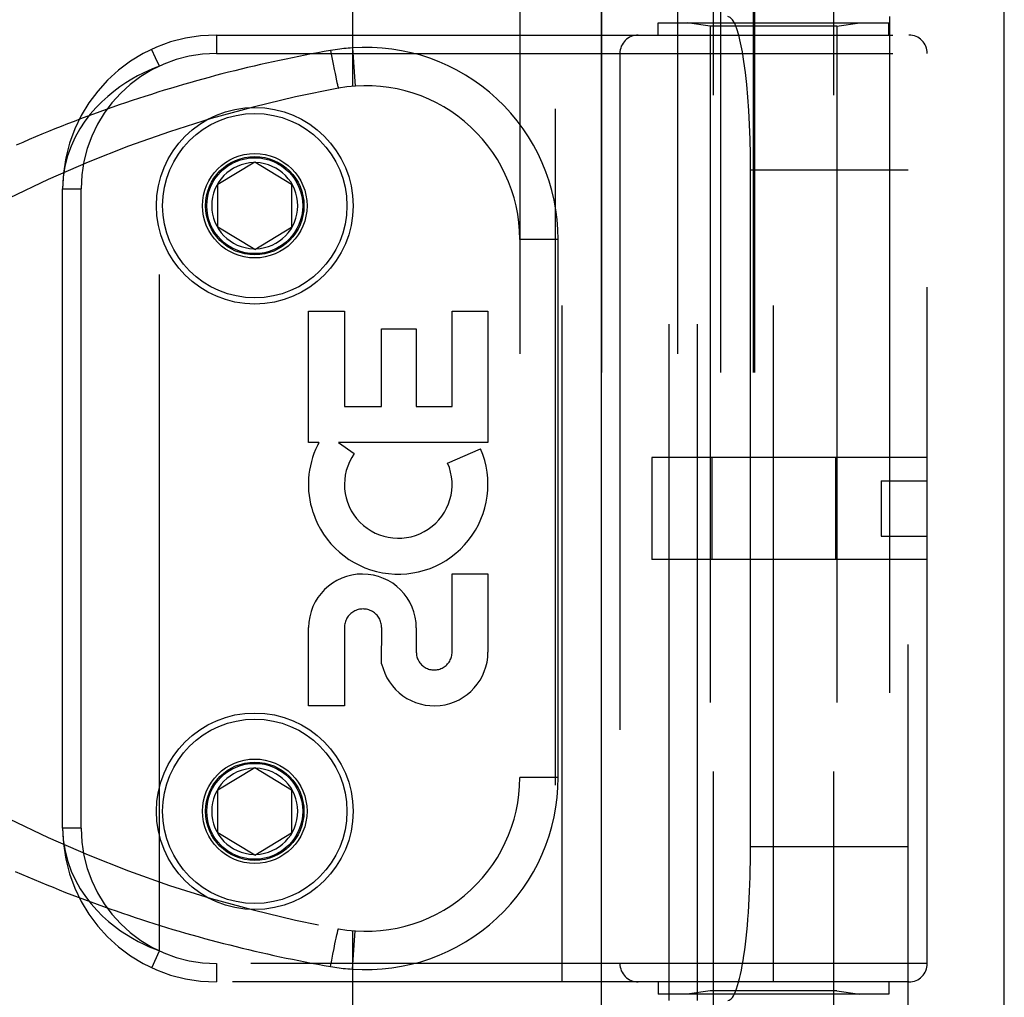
# Model space of a CAD drawing. Header units: inches. Extents: x 0 to 200, y 0 to 129.
# Tile 106 of 256: x 84.22 to 85.82, y 55.02 to 56.61. Entities that reach past the tile are written whole.
import ezdxf

# ---------------------------------------------------------------- set-up
doc = ezdxf.new("R2010")
doc.units = ezdxf.units.IN
doc.header["$LTSCALE"] = 11
doc.header["$MEASUREMENT"] = 0
doc.linetypes.add('HIDDEN', pattern=[0.2, 0.1, -0.1])
doc.layers.get('0').update_dxf_attribs({"linetype": 'CONTINUOUS'})
doc.layers.add('RIGHTHAND_DOOR_ASSEMBLY', color=7, linetype='CONTINUOUS')

msp = doc.modelspace()

# ---------------------------------------------------------------- linework, layer by layer
at = {"color": 3, "linetype": 'Continuous'}
msp.add_line((85.8178, 34.2898), (85.8178, 97.2118), dxfattribs=at)
at = {"layer": 'RIGHTHAND_DOOR_ASSEMBLY', "color": 8, "linetype": 'HIDDEN'}
for p, q in [((85.0871, 93.8608), (85.0871, 34.5108)), ((85.3446, 54.2828), (85.3446, 57.4652)), ((85.5406, 54.2828), (85.5406, 57.4652)), ((84.7576, 57.1621), (84.7576, 56.4973)), ((85.0298, 57.1621), (85.0298, 54.4596)), ((85.2863, 57.1621), (85.2863, 54.4596)), ((85.1628, 57.1321), (85.1628, 54.4896)), ((85.3563, 57.1321), (85.3563, 54.4896)), ((85.4094, 57.1321), (85.4094, 54.4896)), ((85.4114, 57.1321), (85.4114, 54.4896)), ((85.6613, 54.4896), (85.6613, 57.1321)), ((85.2729, 55.0108), (85.2729, 56.6108)), ((85.3188, 55.0108), (85.3188, 56.6108)), ((85.6313, 56.6108), (85.6313, 55.0108)), ((85.2551, 56.6008), (85.6301, 56.6008)), ((85.2551, 56.5808), (85.2551, 56.6008)), ((85.3396, 56.5955), (85.3021, 56.6008)), ((85.5456, 56.5955), (85.3396, 56.5955)), ((85.3396, 56.5955), (85.3396, 55.0261)), ((85.5456, 56.5955), (85.5831, 56.6008)), ((85.5456, 56.5955), (85.5456, 55.0261)), ((85.6301, 56.5808), (85.6301, 56.6008)), ((84.5363, 56.5808), (85.6626, 56.5808)), ((84.5363, 56.5808), (84.5363, 56.5508)), ((85.0988, 55.0408), (85.0988, 56.5808)), ((85.4426, 55.0408), (85.4426, 56.5808)), ((84.7576, 56.56), (84.762, 56.4977)), ((84.5363, 56.5508), (85.6926, 56.5508)), ((84.7222, 56.5557), (84.7243, 56.5445)), ((84.7243, 56.5445), (84.7263, 56.5337)), ((85.1926, 56.5508), (85.1926, 55.0708)), ((85.6926, 55.0708), (85.6926, 56.5508)), ((84.4438, 55.0912), (84.4438, 56.5304)), ((84.7263, 56.5337), (84.7281, 56.5246)), ((84.7281, 56.5246), (84.7294, 56.5181)), ((84.7294, 56.5181), (84.7305, 56.513)), ((84.7305, 56.513), (84.7313, 56.5091)), ((84.7313, 56.5091), (84.7319, 56.5063)), ((84.7319, 56.5063), (84.7324, 56.5037)), ((84.7324, 56.5037), (84.7328, 56.502)), ((84.7328, 56.502), (84.7332, 56.5005)), ((84.7332, 56.5005), (84.7334, 56.4995)), ((84.7334, 56.4995), (84.7336, 56.4986)), ((84.7336, 56.4986), (84.7338, 56.4978)), ((84.7338, 56.4978), (84.734, 56.4971)), ((84.5388, 56.3383), (84.5988, 56.3744)), ((84.5988, 56.3744), (84.6588, 56.3383)), ((85.6613, 56.3608), (85.4052, 56.3608)), ((85.4052, 55.2608), (85.4052, 56.3608)), ((84.5388, 56.2683), (84.5388, 56.3383)), ((84.6588, 56.3383), (84.6588, 56.2683)), ((84.2863, 56.3308), (84.3163, 56.3308)), ((84.2863, 55.2908), (84.2863, 56.3308)), ((84.3163, 55.2908), (84.3163, 56.3308)), ((84.5988, 56.2322), (84.5388, 56.2683)), ((84.5988, 56.2322), (84.6588, 56.2683)), ((85.0923, 56.2483), (85.0298, 56.2483)), ((85.0923, 55.3733), (85.0923, 56.2483)), ((84.6863, 56.1318), (84.7447, 56.1318)), ((84.6863, 55.9181), (84.6863, 56.1318)), ((84.7447, 56.1318), (84.7447, 55.9765)), ((84.9197, 56.1318), (84.9781, 56.1318)), ((84.9197, 55.9765), (84.9197, 56.1318)), ((84.9781, 56.1318), (84.9781, 55.9181)), ((84.8051, 56.1028), (84.8613, 56.1028)), ((84.8051, 55.9765), (84.8051, 56.1028)), ((84.8613, 56.1028), (84.8613, 55.9765)), ((84.7447, 55.9765), (84.8051, 55.9765)), ((84.8613, 55.9765), (84.9197, 55.9765)), ((84.7032, 55.9181), (84.6863, 55.9181)), ((84.9781, 55.9181), (84.7352, 55.9181)), ((84.7352, 55.9181), (84.7606, 55.9003)), ((84.9125, 55.8847), (84.9661, 55.9079)), ((85.6926, 55.8938), (85.2446, 55.8938)), ((85.2446, 55.8938), (85.2446, 55.7278)), ((85.3419, 55.8938), (85.3419, 55.7278)), ((85.5432, 55.8938), (85.5432, 55.7278)), ((85.6176, 55.8558), (85.6926, 55.8558)), ((85.6176, 55.8558), (85.6176, 55.7658)), ((85.6176, 55.7658), (85.6926, 55.7658)), ((85.6926, 55.7278), (85.2446, 55.7278)), ((84.9197, 55.7045), (84.9781, 55.7045)), ((84.9197, 55.5773), (84.9197, 55.7045)), ((84.9781, 55.7045), (84.9781, 55.5773)), ((84.6863, 55.4901), (84.6863, 55.6172)), ((84.7447, 55.6172), (84.7447, 55.4901)), ((84.8051, 55.5584), (84.8052, 55.6172)), ((84.8615, 55.6165), (84.8615, 55.5774)), ((84.7447, 55.4901), (84.6863, 55.4901)), ((84.5388, 55.3533), (84.5988, 55.3894)), ((84.5988, 55.3894), (84.6588, 55.3533)), ((85.0923, 55.3733), (85.0298, 55.3733)), ((84.5388, 55.2833), (84.5388, 55.3533)), ((84.6588, 55.3533), (84.6588, 55.2833)), ((84.3163, 55.2908), (84.2863, 55.2908)), ((84.5988, 55.2472), (84.5388, 55.2833)), ((84.5988, 55.2472), (84.6588, 55.2833)), ((85.6613, 55.2608), (85.4052, 55.2608)), ((84.7323, 55.1172), (84.7327, 55.119)), ((84.7327, 55.119), (84.7331, 55.1206)), ((84.7331, 55.1206), (84.7333, 55.1216)), ((84.7333, 55.1216), (84.7335, 55.1225)), ((84.7335, 55.1225), (84.7337, 55.1234)), ((84.7576, 55.1243), (84.7576, 54.4596)), ((84.7576, 55.0616), (84.762, 55.1239)), ((84.7277, 55.0951), (84.7292, 55.1026)), ((84.7292, 55.1026), (84.7303, 55.1078)), ((84.7303, 55.1078), (84.7311, 55.1118)), ((84.7311, 55.1118), (84.7317, 55.1146)), ((84.7317, 55.1146), (84.7323, 55.1172)), ((84.4312, 55.064), (84.4438, 55.0912)), ((84.7241, 55.076), (84.7259, 55.0858)), ((84.7259, 55.0858), (84.7277, 55.0951)), ((85.6926, 55.0708), (84.5363, 55.0708)), ((84.5363, 55.0708), (84.5363, 55.0408)), ((84.7222, 55.0659), (84.7241, 55.076)), ((85.6626, 55.0408), (84.5363, 55.0408)), ((85.2551, 55.0408), (85.2551, 55.0208)), ((85.6301, 55.0408), (85.6301, 55.0208)), ((85.3396, 55.0261), (85.3021, 55.0208)), ((85.5456, 55.0261), (85.3396, 55.0261)), ((85.5456, 55.0261), (85.5831, 55.0208)), ((85.6301, 55.0208), (85.2551, 55.0208))]:
    msp.add_line(p, q, dxfattribs=at)
at = {"layer": 'RIGHTHAND_DOOR_ASSEMBLY', "color": 3, "linetype": 'Continuous'}
msp.add_line((85.1621, 93.8608), (85.1621, 34.5108), dxfattribs=at)
at = {"layer": 'RIGHTHAND_DOOR_ASSEMBLY', "color": 8, "linetype": 'HIDDEN'}
for points in [[(84.7576, 56.56), (84.754, 56.5597), (84.7505, 56.5595), (84.7472, 56.5591), (84.7439, 56.5588), (84.7405, 56.5584), (84.7369, 56.558), (84.7333, 56.5575), (84.7296, 56.5569), (84.726, 56.5564), (84.7222, 56.5557)], [(84.7222, 56.5557), (84.7118, 56.5539), (84.7014, 56.552), (84.6911, 56.5501), (84.6807, 56.5481), (84.6703, 56.546), (84.66, 56.544), (84.6496, 56.5418), (84.6392, 56.5396), (84.6288, 56.5374), (84.6184, 56.5351), (84.608, 56.5327), (84.5976, 56.5303), (84.5872, 56.5279), (84.5768, 56.5254), (84.5664, 56.5228), (84.556, 56.5202), (84.5455, 56.5175), (84.5351, 56.5148), (84.5247, 56.512), (84.5142, 56.5092), (84.5038, 56.5063), (84.4933, 56.5033), (84.4829, 56.5003), (84.4724, 56.4973), (84.462, 56.4941), (84.4515, 56.491), (84.441, 56.4877), (84.4306, 56.4844), (84.4201, 56.4811), (84.4096, 56.4777), (84.3992, 56.4742), (84.3887, 56.4707), (84.3782, 56.4671), (84.3677, 56.4635), (84.3572, 56.4598), (84.3468, 56.456), (84.3363, 56.4522), (84.3258, 56.4483), (84.3154, 56.4444), (84.3049, 56.4404), (84.2944, 56.4364), (84.284, 56.4322), (84.2735, 56.4281), (84.2631, 56.4238), (84.2527, 56.4196), (84.2422, 56.4152), (84.2318, 56.4108), (84.2214, 56.4063), (84.211, 56.4018)], [(84.4316, 56.5567), (84.4313, 56.5574), (84.4312, 56.5576)], [(84.4438, 56.5304), (84.4375, 56.544), (84.4316, 56.5567)], [(84.4438, 56.5304), (84.4353, 56.5271), (84.4266, 56.5233), (84.4175, 56.5191), (84.4082, 56.5143), (84.3987, 56.509), (84.389, 56.503), (84.3792, 56.4964), (84.3694, 56.4891), (84.3596, 56.4811), (84.3499, 56.4723), (84.3405, 56.4626), (84.3313, 56.4521), (84.3226, 56.4406), (84.3143, 56.4281), (84.3068, 56.4146), (84.3001, 56.4), (84.2945, 56.3843), (84.2901, 56.3674), (84.2873, 56.3496), (84.2863, 56.3308)], [(84.734, 56.4971), (84.7341, 56.4968), (84.7342, 56.4965), (84.7342, 56.4962), (84.7343, 56.4959), (84.7344, 56.4957), (84.7345, 56.4954), (84.7345, 56.4952), (84.7346, 56.495), (84.7346, 56.4949), (84.7347, 56.4947), (84.7348, 56.4946), (84.7348, 56.4945), (84.7348, 56.4944), (84.7349, 56.4943), (84.7349, 56.4943), (84.735, 56.4943), (84.735, 56.4942)], [(84.2863, 55.2908), (84.2873, 55.2717), (84.2902, 55.2537), (84.2946, 55.2368), (84.3004, 55.221), (84.3073, 55.2061), (84.315, 55.1923), (84.3235, 55.1797), (84.3325, 55.1681), (84.3418, 55.1576), (84.3514, 55.148), (84.3611, 55.1392), (84.3709, 55.1313), (84.3807, 55.1241), (84.3904, 55.1177), (84.3999, 55.1119), (84.4092, 55.1067), (84.4183, 55.1021), (84.4271, 55.098), (84.4356, 55.0944), (84.4438, 55.0912)], [(84.2093, 55.2205), (84.2195, 55.2161), (84.2298, 55.2117), (84.24, 55.2074), (84.2502, 55.2031), (84.2604, 55.1989), (84.2707, 55.1947), (84.2809, 55.1906), (84.2911, 55.1865), (84.3014, 55.1826), (84.3116, 55.1786), (84.3219, 55.1747), (84.3322, 55.1709), (84.3424, 55.1672), (84.3527, 55.1635), (84.363, 55.1598), (84.3733, 55.1562), (84.3835, 55.1527), (84.3938, 55.1492), (84.4041, 55.1458), (84.4144, 55.1424), (84.4246, 55.1391), (84.4349, 55.1358), (84.4452, 55.1326), (84.4555, 55.1294), (84.4657, 55.1263), (84.476, 55.1233), (84.4862, 55.1203), (84.4965, 55.1174), (84.5068, 55.1145), (84.517, 55.1117), (84.5273, 55.1089), (84.5375, 55.1062), (84.5478, 55.1035), (84.558, 55.1009), (84.5683, 55.0983), (84.5785, 55.0958), (84.5887, 55.0934), (84.599, 55.091), (84.6092, 55.0886), (84.6194, 55.0863), (84.6296, 55.084), (84.6398, 55.0818), (84.65, 55.0797), (84.6603, 55.0776), (84.6705, 55.0755), (84.6808, 55.0735), (84.6912, 55.0715), (84.7015, 55.0696), (84.7119, 55.0677), (84.7222, 55.0659)], [(84.7337, 55.1234), (84.7339, 55.1241), (84.734, 55.1245), (84.7341, 55.1248), (84.7342, 55.1251), (84.7342, 55.1254), (84.7343, 55.1257), (84.7344, 55.1259), (84.7345, 55.1262), (84.7345, 55.1264), (84.7346, 55.1266), (84.7346, 55.1267), (84.7347, 55.1269), (84.7348, 55.127), (84.7348, 55.1271), (84.7348, 55.1272), (84.7349, 55.1273), (84.7349, 55.1273), (84.735, 55.1274), (84.735, 55.1274)], [(84.7222, 55.0659), (84.7257, 55.0653), (84.7292, 55.0647), (84.7325, 55.0642), (84.7358, 55.0638), (84.7392, 55.0633), (84.7427, 55.0629), (84.7464, 55.0625), (84.7501, 55.0622), (84.7538, 55.0619), (84.7576, 55.0616)]]:
    msp.add_lwpolyline(points, dxfattribs=at)
for centre, radius in [((84.5988, 56.3033), 0.1599), ((84.5988, 56.3033), 0.1499), ((84.5988, 56.3033), 0.085), ((84.5988, 56.3033), 0.08), ((84.5988, 56.3033), 0.078), ((84.5988, 55.3183), 0.1599), ((84.5988, 55.3183), 0.1499), ((84.5988, 55.3183), 0.085), ((84.5988, 55.3183), 0.08), ((84.5988, 55.3183), 0.078)]:
    msp.add_circle(centre, radius, dxfattribs=at)
for centre, radius, start, end in [((84.5363, 56.3308), 0.25, 90, 180), ((85.2226, 56.5508), 0.03, 90, 180), ((85.6626, 56.5508), 0.03, 0, 90), ((84.7798, 56.2483), 0.3125, 0, 94.0875), ((84.5363, 56.3308), 0.22, 90, 180), ((84.7798, 56.2483), 0.25, 0, 100.3342), ((85.0938, 54.5267), 2, 100.3342, 132.7959), ((84.5988, 56.3033), 0.07, 91.4692, 268.5308), ((84.5988, 56.3033), 0.07, 271.4692, 88.5308), ((84.8322, 55.8499), 0.1459, 152.1494, 154.2621), ((84.8291, 55.8501), 0.1431, 153.8028, 198.5861), ((84.8322, 55.8499), 0.1459, 198.1268, 23.4014), ((84.8322, 55.8499), 0.0875, 144.8915, 23.4014), ((84.7739, 55.6166), 0.0876, 359.9462, 179.5965), ((84.7749, 55.6172), 0.0302, 359.9714, 180.0286), ((85.0938, 57.0949), 2, 227.2041, 259.6658), ((84.8906, 55.5774), 0.0875, 192.5167, 359.9756), ((84.8906, 55.5773), 0.0291, 179.9462, 360), ((84.5988, 55.3183), 0.07, 91.4692, 268.5308), ((84.5988, 55.3183), 0.07, 271.4692, 88.5308), ((84.7798, 55.3733), 0.25, 259.6658, 360), ((84.7798, 55.3733), 0.3125, 265.9125, 360), ((84.5363, 55.2908), 0.25, 180, 270), ((84.5363, 55.2908), 0.22, 180, 270), ((85.2226, 55.0708), 0.03, 180, 270), ((85.6626, 55.0708), 0.03, 270, 360)]:
    msp.add_arc(centre, radius, start, end, dxfattribs=at)
for centre, start_param, end_param in [((85.3684, 56.3608), -1.570796, 0), ((85.3684, 55.2608), -3.141593, -1.570796)]:
    msp.add_ellipse(centre, major_axis=(0, 0.25), ratio=0.146965, start_param=start_param, end_param=end_param, dxfattribs=at)

doc.saveas('drawing.dxf')
